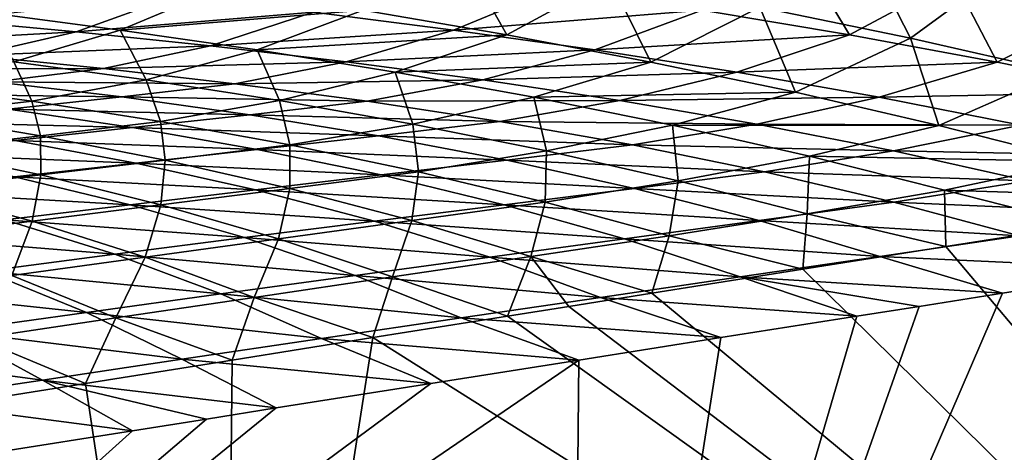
# Model space of a CAD drawing. Header units: metres. Extents: x -155 to 25, y -152 to 27.
# Tile 81 of 124: x -10.68 to -6.69, y -135.7 to -133.95. Entities that reach past the tile are written whole.
import ezdxf

# ---------------------------------------------------------------- set-up
doc = ezdxf.new("R2010")
doc.units = ezdxf.units.M
doc.layers.add('solid_12_401_052_XXX', color=7, linetype='CONTINUOUS')

msp = doc.modelspace()

# ---------------------------------------------------------------- linework, layer by layer
at = {"layer": 'solid_12_401_052_XXX'}
for points in [[(-7.682944, -133.900009, 20.25742), (-7.072103, -134.025879, 20.465721), (-7.291125, -133.59726, 20.329691)], [(-7.072103, -134.025879, 20.465721), (-6.655998, -133.720566, 20.540184), (-7.291125, -133.59726, 20.329691)], [(-9.290226, -133.912384, 19.693968), (-8.708767, -134.012238, 19.947002), (-8.895076, -133.680771, 19.76963)], [(-8.708767, -134.012238, 19.947002), (-8.290851, -133.785355, 20.025002), (-8.895076, -133.680771, 19.76963)], [(-7.319623, -134.012207, -20.49658), (-7.917071, -133.912369, -20.284039), (-7.517601, -133.680771, -20.332432)], [(-7.319623, -134.012207, -20.49658), (-7.517601, -133.680771, -20.332432), (-6.897278, -133.785355, -20.545738)], [(-7.072103, -134.025879, 20.465721), (-6.465372, -134.16333, 20.646124), (-6.655998, -133.720566, 20.540184)], [(-8.708767, -134.012238, 19.947002), (-8.124546, -134.122574, 20.177147), (-8.290851, -133.785355, 20.025002)], [(-8.124546, -134.122574, 20.177147), (-7.682944, -133.900009, 20.25742), (-8.290851, -133.785355, 20.025002)], [(-6.72099, -134.122559, -20.686096), (-7.319623, -134.012207, -20.49658), (-6.897278, -133.785355, -20.545738)], [(-6.72099, -134.122559, -20.686096), (-6.897278, -133.785355, -20.545738), (-6.274858, -133.899994, -20.735897)], [(-10.825264, -133.920486, 19.049335), (-10.275477, -133.992615, 19.341402), (-9.867032, -133.821976, 19.419399)], [(-10.275477, -133.992615, 19.341402), (-9.290226, -133.912384, 19.693968), (-9.867032, -133.821976, 19.419399)], [(-8.924073, -133.99263, -19.999956), (-9.492605, -133.920486, -19.746307), (-8.511354, -133.82196, -20.049696)], [(-8.924073, -133.99263, -19.999956), (-8.511354, -133.82196, -20.049696), (-7.917071, -133.912369, -20.284039)], [(-10.453826, -133.999329, -19.424757), (-10.991202, -133.949677, -19.134378), (-10.055924, -133.855957, -19.472494)], [(-10.453826, -133.999329, -19.424757), (-10.055924, -133.855957, -19.472494), (-9.492605, -133.920486, -19.746307)], [(-10.275477, -133.992615, 19.341402), (-9.719945, -134.073349, 19.613394), (-9.290226, -133.912384, 19.693968)], [(-9.719945, -134.073349, 19.613394), (-8.708767, -134.012238, 19.947002), (-9.290226, -133.912384, 19.693968)], [(-8.351187, -134.073349, -20.233187), (-8.924073, -133.99263, -19.999956), (-7.917071, -133.912369, -20.284039)], [(-8.351187, -134.073349, -20.233187), (-7.917071, -133.912369, -20.284039), (-7.319623, -134.012207, -20.49658)], [(-8.124546, -134.122574, 20.177147), (-7.538562, -134.244766, 20.383034), (-7.682944, -133.900009, 20.25742)], [(-7.538562, -134.244766, 20.383034), (-7.072103, -134.025879, 20.465721), (-7.682944, -133.900009, 20.25742)], [(-6.122262, -134.244736, -20.851294), (-6.72099, -134.122559, -20.686096), (-6.274858, -133.899994, -20.735897)], [(-11.390775, -134.05127, -19.088694), (-10.991202, -133.949677, -19.134378), (-10.453826, -133.999329, -19.424757)], [(-10.706431, -134.121094, 19.260611), (-10.275477, -133.992615, 19.341402), (-10.825264, -133.920486, 19.049335)], [(-9.909152, -134.056274, -19.696724), (-10.453826, -133.999329, -19.424757), (-9.492605, -133.920486, -19.746307)], [(-9.909152, -134.056274, -19.696724), (-9.492605, -133.920486, -19.746307), (-8.924073, -133.99263, -19.999956)], [(-8.453393, -139.130661, -20.759518), (-3.319365, -134.148453, -21.275997), (-3.092452, -133.95192, -21.298824)], [(-2.165987, -135.281403, -21.392027), (-8.453393, -139.130661, -20.759518), (-3.092452, -133.95192, -21.298824)], [(-10.706431, -134.121094, 19.260611), (-10.170037, -134.19487, 19.530231), (-10.275477, -133.992615, 19.341402)], [(-10.170037, -134.19487, 19.530231), (-9.719945, -134.073349, 19.613394), (-10.275477, -133.992615, 19.341402)], [(-9.359555, -134.121109, -19.948929), (-9.909152, -134.056274, -19.696724), (-8.924073, -133.99263, -19.999956)], [(-9.359555, -134.121109, -19.948929), (-8.924073, -133.99263, -19.999956), (-8.351187, -134.073349, -20.233187)], [(-10.870511, -134.095963, -19.376709), (-11.390775, -134.05127, -19.088694), (-10.453826, -133.999329, -19.424757)], [(-10.870511, -134.095963, -19.376709), (-10.453826, -133.999329, -19.424757), (-9.909152, -134.056274, -19.696724)], [(-9.719945, -134.073349, 19.613394), (-9.160431, -134.163605, 19.864069), (-8.708767, -134.012238, 19.947002)], [(-9.160431, -134.163605, 19.864069), (-8.124546, -134.122574, 20.177147), (-8.708767, -134.012238, 19.947002)], [(-7.775791, -134.163605, -20.444878), (-8.351187, -134.073349, -20.233187), (-7.319623, -134.012207, -20.49658)], [(-7.775791, -134.163605, -20.444878), (-7.319623, -134.012207, -20.49658), (-6.72099, -134.122559, -20.686096)], [(-7.538562, -134.244766, 20.383034), (-6.958031, -134.379227, 20.560602), (-7.072103, -134.025879, 20.465721)], [(-6.958031, -134.379227, 20.560602), (-6.465372, -134.16333, 20.646124), (-7.072103, -134.025879, 20.465721)], [(-10.343018, -134.148712, -19.646788), (-10.870511, -134.095963, -19.376709), (-9.909152, -134.056274, -19.696724)], [(-10.343018, -134.148712, -19.646788), (-9.909152, -134.056274, -19.696724), (-9.359555, -134.121109, -19.948929)], [(-10.170037, -134.19487, 19.530231), (-9.630125, -134.278625, 19.778791), (-9.719945, -134.073349, 19.613394)], [(-9.630125, -134.278625, 19.778791), (-9.160431, -134.163605, 19.864069), (-9.719945, -134.073349, 19.613394)], [(-8.805925, -134.19487, -20.181105), (-9.359555, -134.121109, -19.948929), (-8.351187, -134.073349, -20.233187)], [(-8.805925, -134.19487, -20.181105), (-8.351187, -134.073349, -20.233187), (-7.775791, -134.163605, -20.444878)], [(-11.29634, -134.150299, -19.329054), (-10.870511, -134.095963, -19.376709), (-10.343018, -134.148712, -19.646788)], [(-10.785235, -134.201935, -19.597149), (-11.29634, -134.150299, -19.329054), (-10.343018, -134.148712, -19.646788)], [(-11.152996, -134.210144, 19.178377), (-10.633928, -134.281372, 19.445757), (-10.706431, -134.121094, 19.260611)], [(-10.785235, -134.201935, -19.597149), (-10.343018, -134.148712, -19.646788), (-9.810711, -134.210144, -19.897533)], [(-10.633928, -134.281372, 19.445757), (-10.170037, -134.19487, 19.530231), (-10.706431, -134.121094, 19.260611)], [(-9.810711, -134.210144, -19.897533), (-10.343018, -134.148712, -19.646788), (-9.359555, -134.121109, -19.948929)], [(-9.810711, -134.210144, -19.897533), (-9.359555, -134.121109, -19.948929), (-8.805925, -134.19487, -20.181105)], [(-9.160431, -134.163605, 19.864069), (-8.598958, -134.264648, 20.091936), (-8.124546, -134.122574, 20.177147)], [(-8.598958, -134.264648, 20.091936), (-7.538562, -134.244766, 20.383034), (-8.124546, -134.122574, 20.177147)], [(-8.453393, -139.130661, -20.759518), (-3.564557, -134.321106, -21.251331), (-3.319365, -134.148453, -21.275997)], [(-7.200006, -134.264648, -20.633678), (-7.775791, -134.163605, -20.444878), (-6.72099, -134.122559, -20.686096)], [(-7.200006, -134.264648, -20.633678), (-6.72099, -134.122559, -20.686096), (-6.122262, -134.244736, -20.851294)], [(-10.633928, -134.281372, 19.445757), (-10.11165, -134.363525, 19.692364), (-10.170037, -134.19487, 19.530231)], [(-10.11165, -134.363525, 19.692364), (-9.630125, -134.278625, 19.778791), (-10.170037, -134.19487, 19.530231)], [(-9.27452, -134.281372, -20.128662), (-9.810711, -134.210144, -19.897533), (-8.805925, -134.19487, -20.181105)], [(-9.630125, -134.278625, 19.778791), (-9.088864, -134.373764, 20.004665), (-9.160431, -134.163605, 19.864069)], [(-9.27452, -134.281372, -20.128662), (-8.805925, -134.19487, -20.181105), (-8.250231, -134.278625, -20.392031)], [(-9.088864, -134.373764, 20.004665), (-8.598958, -134.264648, 20.091936), (-9.160431, -134.163605, 19.864069)], [(-8.250231, -134.278625, -20.392031), (-8.805925, -134.19487, -20.181105), (-7.775791, -134.163605, -20.444878)], [(-8.250231, -134.278625, -20.392031), (-7.775791, -134.163605, -20.444878), (-7.200006, -134.264648, -20.633678)], [(-6.958031, -134.379227, 20.560602), (-6.384061, -134.524719, 20.707232), (-6.465372, -134.16333, 20.646124)], [(-11.228302, -134.250931, -19.547224), (-10.785235, -134.201935, -19.597149), (-10.269364, -134.263519, -19.846357)], [(-11.104401, -134.336212, 19.360989), (-10.633928, -134.281372, 19.445757), (-11.152996, -134.210144, 19.178377)], [(-10.269364, -134.263519, -19.846357), (-10.785235, -134.201935, -19.597149), (-9.810711, -134.210144, -19.897533)], [(-10.269364, -134.263519, -19.846357), (-9.810711, -134.210144, -19.897533), (-9.27452, -134.281372, -20.128662)], [(-10.728702, -134.313141, -19.794878), (-11.228302, -134.250931, -19.547224), (-10.269364, -134.263519, -19.846357)], [(-10.728702, -134.313141, -19.794878), (-10.269364, -134.263519, -19.846357), (-9.749701, -134.336212, -20.076378)], [(-9.749701, -134.336212, -20.076378), (-10.269364, -134.263519, -19.846357), (-9.27452, -134.281372, -20.128662)], [(-9.088864, -134.373764, 20.004665), (-8.547791, -134.481903, 20.206078), (-8.598958, -134.264648, 20.091936)], [(-8.598958, -134.264648, 20.091936), (-8.036786, -134.377975, 20.295427), (-7.538562, -134.244766, 20.383034)], [(-8.547791, -134.481903, 20.206078), (-8.036786, -134.377975, 20.295427), (-8.598958, -134.264648, 20.091936)], [(-7.694746, -134.373764, -20.580231), (-8.250231, -134.278625, -20.392031), (-7.200006, -134.264648, -20.633678)], [(-8.036786, -134.377975, 20.295427), (-6.958031, -134.379227, 20.560602), (-7.538562, -134.244766, 20.383034)], [(-7.694746, -134.373764, -20.580231), (-7.200006, -134.264648, -20.633678), (-6.625196, -134.377991, -20.798115)], [(-6.625196, -134.377991, -20.798115), (-7.200006, -134.264648, -20.633678), (-6.122262, -134.244736, -20.851294)], [(-11.187432, -134.36351, -19.743084), (-10.728702, -134.313141, -19.794878), (-10.225419, -134.387772, -20.023794)], [(-11.104401, -134.336212, 19.360989), (-10.598783, -134.421158, 19.605663), (-10.633928, -134.281372, 19.445757)], [(-10.225419, -134.387772, -20.023794), (-10.728702, -134.313141, -19.794878), (-9.749701, -134.336212, -20.076378)], [(-10.598783, -134.421158, 19.605663), (-10.11165, -134.363525, 19.692364), (-10.633928, -134.281372, 19.445757)], [(-10.11165, -134.363525, 19.692364), (-9.588484, -134.458054, 19.916433), (-9.630125, -134.278625, 19.778791)], [(-9.749701, -134.336212, -20.076378), (-9.27452, -134.281372, -20.128662), (-8.736551, -134.363525, -20.33885)], [(-9.588484, -134.458054, 19.916433), (-9.088864, -134.373764, 20.004665), (-9.630125, -134.278625, 19.778791)], [(-8.736551, -134.363525, -20.33885), (-9.27452, -134.281372, -20.128662), (-8.250231, -134.278625, -20.392031)], [(-8.736551, -134.363525, -20.33885), (-8.250231, -134.278625, -20.392031), (-7.694746, -134.373764, -20.580231)], [(-11.08631, -134.476044, 19.518656), (-10.598783, -134.421158, 19.605663), (-11.104401, -134.336212, 19.360989)], [(-10.225419, -134.387772, -20.023794), (-9.749701, -134.336212, -20.076378), (-9.228486, -134.421158, -20.28578)], [(-9.228486, -134.421158, -20.28578), (-9.749701, -134.336212, -20.076378), (-8.736551, -134.363525, -20.33885)], [(-8.453393, -139.130661, -20.759518), (-3.822131, -134.466003, -21.225418), (-3.564557, -134.321106, -21.251331)], [(-10.700536, -134.440109, -19.970901), (-11.187432, -134.36351, -19.743084), (-10.225419, -134.387772, -20.023794)], [(-10.700536, -134.440109, -19.970901), (-10.225419, -134.387772, -20.023794), (-9.720835, -134.476059, -20.232431)], [(-10.598783, -134.421158, 19.605663), (-10.092686, -134.519897, 19.827963), (-10.11165, -134.363525, 19.692364)], [(-9.720835, -134.476059, -20.232431), (-10.225419, -134.387772, -20.023794), (-9.228486, -134.421158, -20.28578)], [(-10.092686, -134.519897, 19.827963), (-9.588484, -134.458054, 19.916433), (-10.11165, -134.363525, 19.692364)], [(-9.588484, -134.458054, 19.916433), (-9.066253, -134.566727, 20.11598), (-9.088864, -134.373764, 20.004665)], [(-9.228486, -134.421158, -20.28578), (-8.736551, -134.363525, -20.33885), (-8.199243, -134.458054, -20.526491)], [(-9.066253, -134.566727, 20.11598), (-8.547791, -134.481903, 20.206078), (-9.088864, -134.373764, 20.004665)], [(-8.199243, -134.458054, -20.526491), (-8.736551, -134.363525, -20.33885), (-7.694746, -134.373764, -20.580231)], [(-8.547791, -134.481903, 20.206078), (-8.014502, -134.603653, 20.378389), (-8.036786, -134.377975, 20.295427)], [(-8.199243, -134.458054, -20.526491), (-7.694746, -134.373764, -20.580231), (-7.141128, -134.481903, -20.744038)], [(-8.036786, -134.377975, 20.295427), (-7.481317, -134.50412, 20.470194), (-6.958031, -134.379227, 20.560602)], [(-8.014502, -134.603653, 20.378389), (-7.481317, -134.50412, 20.470194), (-8.036786, -134.377975, 20.295427)], [(-7.141128, -134.481903, -20.744038), (-7.694746, -134.373764, -20.580231), (-6.625196, -134.377991, -20.798115)], [(-7.481317, -134.50412, 20.470194), (-6.384061, -134.524719, 20.707232), (-6.958031, -134.379227, 20.560602)], [(-7.141128, -134.481903, -20.744038), (-6.625196, -134.377991, -20.798115), (-6.059045, -134.50412, -20.934351)], [(-11.08631, -134.476044, 19.518656), (-10.597177, -134.579529, 19.739229), (-10.598783, -134.421158, 19.605663)], [(-10.597177, -134.579529, 19.739229), (-10.092686, -134.519897, 19.827963), (-10.598783, -134.421158, 19.605663)], [(-9.720835, -134.476059, -20.232431), (-9.228486, -134.421158, -20.28578), (-8.708328, -134.519897, -20.472828)], [(-8.708328, -134.519897, -20.472828), (-9.228486, -134.421158, -20.28578), (-8.199243, -134.458054, -20.526491)], [(-11.175029, -134.493195, -19.917707), (-10.700536, -134.440109, -19.970901), (-10.212619, -134.531662, -20.178799)], [(-11.101153, -134.639816, 19.650282), (-10.597177, -134.579529, 19.739229), (-11.08631, -134.476044, 19.518656)], [(-10.212619, -134.531662, -20.178799), (-10.700536, -134.440109, -19.970901), (-9.720835, -134.476059, -20.232431)], [(-10.212619, -134.531662, -20.178799), (-9.720835, -134.476059, -20.232431), (-9.217719, -134.579529, -20.418922)], [(-10.092686, -134.519897, 19.827963), (-9.588221, -134.634293, 20.025692), (-9.588484, -134.458054, 19.916433)], [(-9.217719, -134.579529, -20.418922), (-9.720835, -134.476059, -20.232431), (-8.708328, -134.519897, -20.472828)], [(-9.588221, -134.634293, 20.025692), (-9.066253, -134.566727, 20.11598), (-9.588484, -134.458054, 19.916433)], [(-8.708328, -134.519897, -20.472828), (-8.199243, -134.458054, -20.526491), (-7.66455, -134.566727, -20.689732)], [(-8.453393, -139.130661, -20.759518), (-4.100084, -134.587036, -21.197456), (-3.822131, -134.466003, -21.225418)], [(-7.66455, -134.566727, -20.689732), (-8.199243, -134.458054, -20.526491), (-7.141128, -134.481903, -20.744038)], [(-10.703817, -134.587982, -20.124887), (-11.175029, -134.493195, -19.917707), (-10.212619, -134.531662, -20.178799)], [(-9.066253, -134.566727, 20.11598), (-8.55276, -134.69017, 20.286072), (-8.547791, -134.481903, 20.206078)], [(-8.55276, -134.69017, 20.286072), (-8.014502, -134.603653, 20.378389), (-8.547791, -134.481903, 20.206078)], [(-8.014502, -134.603653, 20.378389), (-7.491184, -134.737518, 20.518139), (-7.481317, -134.50412, 20.470194)], [(-7.66455, -134.566727, -20.689732), (-7.141128, -134.481903, -20.744038), (-6.597272, -134.603653, -20.879349)], [(-7.491184, -134.737518, 20.518139), (-6.93419, -134.641708, 20.613197), (-7.481317, -134.50412, 20.470194)], [(-7.481317, -134.50412, 20.470194), (-6.93419, -134.641708, 20.613197), (-6.384061, -134.524719, 20.707232)], [(-6.597272, -134.603653, -20.879349), (-7.141128, -134.481903, -20.744038), (-6.059045, -134.50412, -20.934351)], [(-10.703817, -134.587982, -20.124887), (-10.212619, -134.531662, -20.178799), (-9.726611, -134.639816, -20.364767)], [(-10.597177, -134.579529, 19.739229), (-10.110386, -134.70018, 19.935194), (-10.092686, -134.519897, 19.827963)], [(-9.726611, -134.639816, -20.364767), (-10.212619, -134.531662, -20.178799), (-9.217719, -134.579529, -20.418922)], [(-10.110386, -134.70018, 19.935194), (-9.588221, -134.634293, 20.025692), (-10.092686, -134.519897, 19.827963)], [(-9.217719, -134.579529, -20.418922), (-8.708328, -134.519897, -20.472828), (-8.191483, -134.634293, -20.635473)], [(-8.191483, -134.634293, -20.635473), (-8.708328, -134.519897, -20.472828), (-7.66455, -134.566727, -20.689732)], [(-6.93419, -134.641708, 20.613197), (-5.81947, -134.676376, 20.820295), (-6.384061, -134.524719, 20.707232)], [(-11.194386, -134.644958, -20.070679), (-10.703817, -134.587982, -20.124887), (-10.234986, -134.700729, -20.310371)], [(-11.101153, -134.639816, 19.650282), (-10.632133, -134.766617, 19.844526), (-10.597177, -134.579529, 19.739229)], [(-10.234986, -134.700729, -20.310371), (-10.703817, -134.587982, -20.124887), (-9.726611, -134.639816, -20.364767)], [(-10.632133, -134.766617, 19.844526), (-10.110386, -134.70018, 19.935194), (-10.597177, -134.579529, 19.739229)], [(-9.726611, -134.639816, -20.364767), (-9.217719, -134.579529, -20.418922), (-8.718629, -134.70018, -20.58102)], [(-9.588221, -134.634293, 20.025692), (-9.093398, -134.764908, 20.193621), (-9.066253, -134.566727, 20.11598)], [(-8.718629, -134.70018, -20.58102), (-9.217719, -134.579529, -20.418922), (-8.191483, -134.634293, -20.635473)], [(-9.093398, -134.764908, 20.193621), (-8.55276, -134.69017, 20.286072), (-9.066253, -134.566727, 20.11598)], [(-8.453393, -139.130661, -20.759518), (-4.376345, -134.675842, -21.169666), (-4.100084, -134.587036, -21.197456)], [(-8.191483, -134.634293, -20.635473), (-7.66455, -134.566727, -20.689732), (-7.140598, -134.69017, -20.824184)], [(-7.140598, -134.69017, -20.824184), (-7.66455, -134.566727, -20.689732), (-6.597272, -134.603653, -20.879349)], [(-10.110386, -134.70018, 19.935194), (-9.634155, -134.838577, 20.101023), (-9.588221, -134.634293, 20.025692)], [(-9.634155, -134.838577, 20.101023), (-9.093398, -134.764908, 20.193621), (-9.588221, -134.634293, 20.025692)], [(-8.718629, -134.70018, -20.58102), (-8.191483, -134.634293, -20.635473), (-7.686305, -134.764908, -20.769051)], [(-8.55276, -134.69017, 20.286072), (-8.050752, -134.826691, 20.422819), (-8.014502, -134.603653, 20.378389)], [(-7.686305, -134.764908, -20.769051), (-8.191483, -134.634293, -20.635473), (-7.140598, -134.69017, -20.824184)], [(-8.050752, -134.826691, 20.422819), (-7.491184, -134.737518, 20.518139), (-8.014502, -134.603653, 20.378389)], [(-7.140598, -134.69017, -20.824184), (-6.597272, -134.603653, -20.879349), (-6.065599, -134.737518, -20.982859)], [(-10.742806, -134.762253, -20.255718), (-11.194386, -134.644958, -20.070679), (-10.234986, -134.700729, -20.310371)], [(-11.153443, -134.833603, 19.753695), (-10.632133, -134.766617, 19.844526), (-11.101153, -134.639816, 19.650282)], [(-10.234986, -134.700729, -20.310371), (-9.726611, -134.639816, -20.364767), (-9.245367, -134.766617, -20.526369)], [(-9.245367, -134.766617, -20.526369), (-9.726611, -134.639816, -20.364767), (-8.718629, -134.70018, -20.58102)], [(-8.453393, -139.130661, -20.759518), (-4.691162, -134.743896, -21.137995), (-4.376345, -134.675842, -21.169666)], [(-7.491184, -134.737518, 20.518139), (-6.928881, -134.870148, 20.631071), (-6.93419, -134.641708, 20.613197)], [(-6.93419, -134.641708, 20.613197), (-6.376786, -134.782791, 20.725239), (-5.81947, -134.676376, 20.820295)], [(-6.928881, -134.870148, 20.631071), (-6.376786, -134.782791, 20.725239), (-6.93419, -134.641708, 20.613197)], [(-10.742806, -134.762253, -20.255718), (-10.234986, -134.700729, -20.310371), (-9.771682, -134.833603, -20.471525)], [(-10.632133, -134.766617, 19.844526), (-10.174612, -134.912643, 20.008308), (-10.110386, -134.70018, 19.935194)], [(-9.771682, -134.833603, -20.471525), (-10.234986, -134.700729, -20.310371), (-9.245367, -134.766617, -20.526369)], [(-10.174612, -134.912643, 20.008308), (-9.634155, -134.838577, 20.101023), (-10.110386, -134.70018, 19.935194)], [(-9.245367, -134.766617, -20.526369), (-8.718629, -134.70018, -20.58102), (-8.232142, -134.838577, -20.713779)], [(-9.093398, -134.764908, 20.193621), (-8.611523, -134.909927, 20.327433), (-8.55276, -134.69017, 20.286072)], [(-8.232142, -134.838577, -20.713779), (-8.718629, -134.70018, -20.58102), (-7.686305, -134.764908, -20.769051)], [(-8.611523, -134.909927, 20.327433), (-8.050752, -134.826691, 20.422819), (-8.55276, -134.69017, 20.286072)], [(-7.686305, -134.764908, -20.769051), (-7.140598, -134.69017, -20.824184), (-6.630389, -134.826691, -20.926163)], [(-6.630389, -134.826691, -20.926163), (-7.140598, -134.69017, -20.824184), (-6.065599, -134.737518, -20.982859)], [(-8.453393, -139.130661, -20.759518), (-4.939552, -134.782791, -21.113007), (-4.691162, -134.743896, -21.137995)], [(-8.050752, -134.826691, 20.422819), (-7.509188, -134.962112, 20.532093), (-7.491184, -134.737518, 20.518139)], [(-7.509188, -134.962112, 20.532093), (-6.928881, -134.870148, 20.631071), (-7.491184, -134.737518, 20.518139)], [(-11.250065, -134.824356, -20.200808), (-10.742806, -134.762253, -20.255718), (-10.297544, -134.901093, -20.416475)], [(-11.153443, -134.833603, 19.753695), (-10.714753, -134.987152, 19.91548), (-10.632133, -134.766617, 19.844526)], [(-10.297544, -134.901093, -20.416475), (-10.742806, -134.762253, -20.255718), (-9.771682, -134.833603, -20.471525)], [(-10.714753, -134.987152, 19.91548), (-10.174612, -134.912643, 20.008308), (-10.632133, -134.766617, 19.844526)], [(-9.771682, -134.833603, -20.471525), (-9.245367, -134.766617, -20.526369), (-8.777687, -134.912643, -20.658369)], [(-9.634155, -134.838577, 20.101023), (-9.172345, -134.992645, 20.231972), (-9.093398, -134.764908, 20.193621)], [(-8.777687, -134.912643, -20.658369), (-9.245367, -134.766617, -20.526369), (-8.232142, -134.838577, -20.713779)], [(-9.172345, -134.992645, 20.231972), (-8.611523, -134.909927, 20.327433), (-9.093398, -134.764908, 20.193621)], [(-8.453393, -139.130661, -20.759518), (-5.496742, -134.870132, -21.056953), (-4.939552, -134.782791, -21.113007)], [(-8.232142, -134.838577, -20.713779), (-7.686305, -134.764908, -20.769051), (-7.196383, -134.909927, -20.869482)], [(-7.196383, -134.909927, -20.869482), (-7.686305, -134.764908, -20.769051), (-6.630389, -134.826691, -20.926163)], [(-3.628846, -138.783127, 21.193933), (-6.376786, -134.782791, 20.725239), (-6.928881, -134.870148, 20.631071)], [(-10.822948, -134.969086, -20.361219), (-11.250065, -134.824356, -20.200808), (-10.297544, -134.901093, -20.416475)], [(-10.297544, -134.901093, -20.416475), (-9.771682, -134.833603, -20.471525), (-9.322925, -134.987152, -20.602825)], [(-9.322925, -134.987152, -20.602825), (-9.771682, -134.833603, -20.471525), (-8.777687, -134.912643, -20.658369)], [(-8.611523, -134.909927, 20.327433), (-8.120248, -135.059082, 20.42787), (-8.050752, -134.826691, 20.422819)], [(-8.120248, -135.059082, 20.42787), (-7.509188, -134.962112, 20.532093), (-8.050752, -134.826691, 20.422819)], [(-7.196383, -134.909927, -20.869482), (-6.630389, -134.826691, -20.926163), (-6.082511, -134.962097, -20.998026)], [(-10.174612, -134.912643, 20.008308), (-9.733004, -135.075653, 20.13645), (-9.634155, -134.838577, 20.101023)], [(-9.733004, -135.075653, 20.13645), (-9.172345, -134.992645, 20.231972), (-9.634155, -134.838577, 20.101023)], [(-8.777687, -134.912643, -20.658369), (-8.232142, -134.838577, -20.713779), (-7.762435, -134.992645, -20.812729)], [(-8.453393, -139.130661, -20.759518), (-6.082511, -134.962097, -20.998026), (-5.496742, -134.870132, -21.056953)], [(-7.762435, -134.992645, -20.812729), (-8.232142, -134.838577, -20.713779), (-7.196383, -134.909927, -20.869482)], [(-3.628846, -138.783127, 21.193933), (-6.928881, -134.870148, 20.631071), (-7.509188, -134.962112, 20.532093)], [(-10.822948, -134.969086, -20.361219), (-10.297544, -134.901093, -20.416475), (-9.867835, -135.062057, -20.547136)], [(-10.714753, -134.987152, 19.91548), (-10.293487, -135.158951, 20.040873), (-10.174612, -134.912643, 20.008308)], [(-9.867835, -135.062057, -20.547136), (-10.297544, -134.901093, -20.416475), (-9.322925, -134.987152, -20.602825)], [(-10.293487, -135.158951, 20.040873), (-9.733004, -135.075653, 20.13645), (-10.174612, -134.912643, 20.008308)], [(-9.322925, -134.987152, -20.602825), (-8.777687, -134.912643, -20.658369), (-8.328327, -135.075653, -20.755905)], [(-9.172345, -134.992645, 20.231972), (-8.705723, -135.15213, 20.328011), (-8.611523, -134.909927, 20.327433)], [(-8.328327, -135.075653, -20.755905), (-8.777687, -134.912643, -20.658369), (-7.762435, -134.992645, -20.812729)], [(-8.705723, -135.15213, 20.328011), (-8.456943, -135.112579, 20.370441), (-8.611523, -134.909927, 20.327433)], [(-8.456943, -135.112579, 20.370441), (-8.120248, -135.059082, 20.42787), (-8.611523, -134.909927, 20.327433)], [(-7.762435, -134.992645, -20.812729), (-7.196383, -134.909927, -20.869482), (-6.699439, -135.059097, -20.935963)], [(-6.699439, -135.059097, -20.935963), (-7.196383, -134.909927, -20.869482), (-6.082511, -134.962097, -20.998026)], [(-11.347961, -135.037674, -20.305788), (-10.822948, -134.969086, -20.361219), (-10.412415, -135.13736, -20.491304)], [(-10.853783, -135.242523, 19.945232), (-10.293487, -135.158951, 20.040873), (-10.714753, -134.987152, 19.91548)], [(-10.412415, -135.13736, -20.491304), (-10.822948, -134.969086, -20.361219), (-9.867835, -135.062057, -20.547136)], [(-9.867835, -135.062057, -20.547136), (-9.322925, -134.987152, -20.602825), (-8.894048, -135.158951, -20.699013)], [(-9.733004, -135.075653, 20.13645), (-9.25159, -135.238998, 20.234905), (-9.172345, -134.992645, 20.231972)], [(-8.894048, -135.158951, -20.699013), (-9.322925, -134.987152, -20.602825), (-8.328327, -135.075653, -20.755905)], [(-9.25159, -135.238998, 20.234905), (-8.705723, -135.15213, 20.328011), (-9.172345, -134.992645, 20.231972)], [(-8.453393, -139.130661, -20.759518), (-6.699439, -135.059097, -20.935963), (-6.082511, -134.962097, -20.998026)], [(-8.328327, -135.075653, -20.755905), (-7.762435, -134.992645, -20.812729), (-7.290107, -135.1521, -20.876543)], [(-3.628846, -138.783127, 21.193933), (-7.509188, -134.962112, 20.532093), (-8.120248, -135.059082, 20.42787)], [(-7.037364, -135.112289, -20.901968), (-7.762435, -134.992645, -20.812729), (-6.699439, -135.059097, -20.935963)], [(-7.037364, -135.112289, -20.901968), (-7.290107, -135.1521, -20.876543), (-7.762435, -134.992645, -20.812729)], [(-10.95671, -135.21312, -20.43535), (-11.347961, -135.037674, -20.305788), (-10.412415, -135.13736, -20.491304)], [(-10.412415, -135.13736, -20.491304), (-9.867835, -135.062057, -20.547136), (-9.459586, -135.242523, -20.642048)], [(-10.293487, -135.158951, 20.040873), (-9.821359, -135.329788, 20.137724), (-9.733004, -135.075653, 20.13645)], [(-9.459586, -135.242523, -20.642048), (-9.867835, -135.062057, -20.547136), (-8.894048, -135.158951, -20.699013)], [(-9.821359, -135.329788, 20.137724), (-9.25159, -135.238998, 20.234905), (-9.733004, -135.075653, 20.13645)], [(-8.894048, -135.158951, -20.699013), (-8.328327, -135.075653, -20.755905), (-7.841058, -135.238953, -20.821117)], [(-3.628846, -138.783127, 21.193933), (-8.120248, -135.059082, 20.42787), (-8.456943, -135.112579, 20.370441)], [(-8.453393, -139.130661, -20.759518), (-7.037364, -135.112289, -20.901968), (-6.699439, -135.059097, -20.935963)], [(-7.841058, -135.238953, -20.821117), (-8.328327, -135.075653, -20.755905), (-7.290107, -135.1521, -20.876543)], [(-3.628846, -138.783127, 21.193933), (-8.456943, -135.112579, 20.370441), (-8.705723, -135.15213, 20.328011)], [(-8.453393, -139.130661, -20.759518), (-7.290107, -135.1521, -20.876543), (-7.037364, -135.112289, -20.901968)], [(-10.95671, -135.21312, -20.43535), (-10.412415, -135.13736, -20.491304), (-10.02494, -135.326355, -20.585007)], [(-10.02494, -135.326355, -20.585007), (-10.412415, -135.13736, -20.491304), (-9.459586, -135.242523, -20.642048)], [(-3.628846, -138.783127, 21.193933), (-8.705723, -135.15213, 20.328011), (-9.25159, -135.238998, 20.234905)], [(-8.453393, -139.130661, -20.759518), (-7.841058, -135.238953, -20.821117), (-7.290107, -135.1521, -20.876543)], [(-10.853783, -135.242523, 19.945232), (-10.415632, -135.424637, 20.036364), (-10.293487, -135.158951, 20.040873)], [(-10.415632, -135.424637, 20.036364), (-9.821359, -135.329788, 20.137724), (-10.293487, -135.158951, 20.040873)], [(-9.459586, -135.242523, -20.642048), (-8.894048, -135.158951, -20.699013), (-8.416208, -135.329773, -20.763258)], [(-8.416208, -135.329773, -20.763258), (-8.894048, -135.158951, -20.699013), (-7.841058, -135.238953, -20.821117)], [(-11.500685, -135.289322, -20.379257), (-10.95671, -135.21312, -20.43535), (-10.590133, -135.410522, -20.527905)], [(-10.590133, -135.410522, -20.527905), (-10.95671, -135.21312, -20.43535), (-10.02494, -135.326355, -20.585007)], [(-11.036106, -135.523819, 19.930534), (-10.415632, -135.424637, 20.036364), (-10.853783, -135.242523, 19.945232)], [(-10.02494, -135.326355, -20.585007), (-9.459586, -135.242523, -20.642048), (-9.016163, -135.424622, -20.702902)], [(-9.861272, -139.13089, 20.130917), (-9.25159, -135.238998, 20.234905), (-9.821359, -135.329788, 20.137724)], [(-9.861272, -139.13089, 20.130917), (-3.628846, -138.783127, 21.193933), (-9.25159, -135.238998, 20.234905)], [(-9.016163, -135.424622, -20.702902), (-9.459586, -135.242523, -20.642048), (-8.416208, -135.329773, -20.763258)], [(-8.453393, -139.130661, -20.759518), (-8.416208, -135.329773, -20.763258), (-7.841058, -135.238953, -20.821117)], [(-11.155148, -135.494965, -20.470732), (-11.500685, -135.289322, -20.379257), (-10.590133, -135.410522, -20.527905)], [(-2.165987, -135.281403, -21.392027), (-2.165986, -138.783127, -21.392027), (-8.453393, -139.130661, -20.759518)], [(-14.593065, -139.546432, -20.141869), (-9.016163, -135.424622, -20.702902), (-8.416208, -135.329773, -20.763258)], [(-14.593065, -139.546432, -20.141869), (-8.416208, -135.329773, -20.763258), (-8.453393, -139.130661, -20.759518)], [(-10.590133, -135.410522, -20.527905), (-10.02494, -135.326355, -20.585007), (-9.642642, -135.523849, -20.639879)], [(-9.861272, -139.13089, 20.130917), (-9.821359, -135.329788, 20.137724), (-10.415632, -135.424637, 20.036364)], [(-9.642642, -135.523849, -20.639879), (-10.02494, -135.326355, -20.585007), (-9.016163, -135.424622, -20.702902)], [(-14.593065, -139.546432, -20.141869), (-9.642642, -135.523849, -20.639879), (-9.016163, -135.424622, -20.702902)], [(-11.155148, -135.494965, -20.470732), (-10.590133, -135.410522, -20.527905), (-10.225186, -135.616257, -20.581276)], [(-9.861272, -139.13089, 20.130917), (-10.415632, -135.424637, 20.036364), (-11.036106, -135.523819, 19.930534)], [(-9.925008, -135.568619, -20.611473), (-10.590133, -135.410522, -20.527905), (-9.642642, -135.523849, -20.639879)], [(-9.925008, -135.568619, -20.611473), (-10.225186, -135.616257, -20.581276), (-10.590133, -135.410522, -20.527905)], [(-10.773713, -135.703415, -20.526094), (-11.155148, -135.494965, -20.470732), (-10.225186, -135.616257, -20.581276)], [(-14.593065, -139.546432, -20.141869), (-9.925008, -135.568619, -20.611473), (-9.642642, -135.523849, -20.639879)], [(-9.861272, -139.13089, 20.130917), (-11.036106, -135.523819, 19.930534), (-11.318489, -135.569016, 19.88237)], [(-14.593065, -139.546432, -20.141869), (-10.225186, -135.616257, -20.581276), (-9.925008, -135.568619, -20.611473)], [(-9.861272, -139.13089, 20.130917), (-11.318489, -135.569016, 19.88237), (-11.613674, -135.616302, 19.832024)], [(-14.593065, -139.546432, -20.141869), (-10.773713, -135.703415, -20.526094), (-10.225186, -135.616257, -20.581276)], [(-9.861272, -139.13089, 20.130917), (-11.613674, -135.616302, 19.832024), (-12.157117, -135.703445, 19.739332)]]:
    msp.add_3dface(points, dxfattribs=at)

doc.saveas('drawing.dxf')
